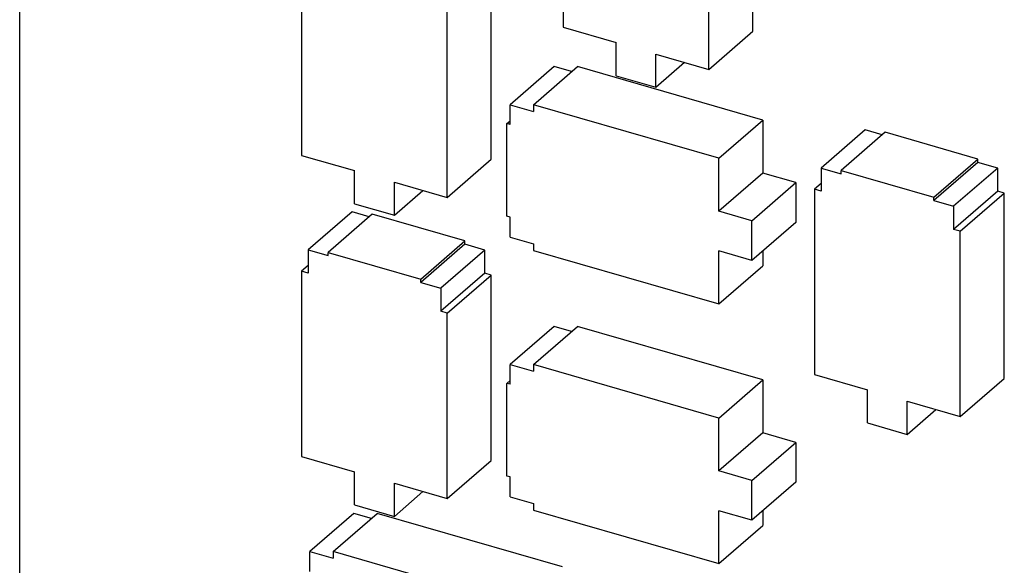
# Model space of a CAD drawing. Header units: millimetres. Extents: x 0 to 210, y 0 to 297.
# Tile 21 of 28: x 60 to 65, y 240 to 243. Entities that reach past the tile are written whole.
import ezdxf

# ---------------------------------------------------------------- set-up
doc = ezdxf.new("R2010")
doc.units = ezdxf.units.MM
doc.header["$LTSCALE"] = 19.36
doc.layers.get('0').update_dxf_attribs({"linetype": 'CONTINUOUS'})

msp = doc.modelspace()

# ---------------------------------------------------------------- linework, layer by layer
at = {"color": 7, "linetype": 'Continuous'}
for p, q in [((59.89893, 235.84385), (59.89893, 252.99116)), ((62.74292, 243.7478), (62.74292, 242.85416)), ((63.50502, 242.63416), (63.50502, 243.5278)), ((63.73542, 242.83369), (63.73542, 243.46129)), ((61.3746, 243.15389), (61.3746, 242.18395)), ((62.3671, 242.16348), (62.3671, 243.13343)), ((62.1367, 241.96395), (62.1367, 242.93389)), ((62.74292, 242.85416), (63.02005, 242.77416)), ((63.50502, 242.63416), (63.73542, 242.83369)), ((63.02005, 242.60095), (63.02005, 242.77416)), ((63.2279, 242.54095), (63.2279, 242.71416)), ((63.2279, 242.71416), (63.50502, 242.63416)), ((62.69619, 242.64872), (62.46579, 242.44918)), ((62.58704, 242.44882), (62.81744, 242.64836)), ((62.78744, 242.62238), (62.69619, 242.64872)), ((63.78739, 242.36836), (62.81744, 242.64836)), ((63.2279, 242.54095), (63.3779, 242.67086)), ((63.02005, 242.60095), (63.2279, 242.54095)), ((62.46579, 242.34526), (62.46579, 242.44918)), ((62.46579, 242.44918), (62.58704, 242.41418)), ((62.58704, 242.44882), (62.58704, 242.41418)), ((63.55699, 242.16882), (62.58704, 242.44882)), ((62.44847, 242.35026), (62.46579, 242.36526)), ((62.44847, 241.86529), (62.44847, 242.35026)), ((62.46579, 242.34526), (62.44847, 242.35026)), ((63.55699, 242.16882), (63.78739, 242.36836)), ((63.78739, 242.36836), (63.78739, 242.09123)), ((64.32432, 242.31728), (64.09392, 242.11775)), ((64.42824, 242.3046), (64.19784, 242.10507)), ((64.41324, 242.29161), (64.32432, 242.31728)), ((64.91322, 242.1646), (64.42824, 242.3046)), ((61.3746, 242.18395), (61.65173, 242.10395)), ((62.1367, 241.96395), (62.3671, 242.16348)), ((63.55699, 241.8917), (63.55699, 242.16882)), ((64.68282, 241.96507), (64.91322, 242.1646)), ((64.91322, 242.14728), (64.68282, 241.94775)), ((64.91322, 242.14728), (64.91322, 242.1646)), ((65.01714, 242.11728), (64.91322, 242.14728)), ((61.65173, 241.93074), (61.65173, 242.10395)), ((63.78739, 242.09123), (63.55699, 241.8917)), ((63.96059, 242.04123), (63.78739, 242.09123)), ((64.09392, 242.11775), (64.09392, 241.9965)), ((64.09392, 242.11775), (64.19784, 242.08775)), ((64.19784, 242.08775), (64.19784, 242.10507)), ((64.19784, 242.10507), (64.68282, 241.96507)), ((65.01714, 242.11728), (64.78674, 241.91775)), ((65.01714, 241.99604), (65.01714, 242.11728)), ((61.85958, 241.87074), (61.85958, 242.04395)), ((61.85958, 242.04395), (62.1367, 241.96395)), ((63.73019, 241.8417), (63.96059, 242.04123)), ((63.96059, 242.04123), (63.96059, 241.83338)), ((64.09392, 242.0365), (64.05928, 242.0065)), ((61.85958, 241.87074), (62.00958, 242.00064)), ((64.05928, 242.0065), (64.05928, 241.03656)), ((64.09392, 241.9965), (64.05928, 242.0065)), ((65.01714, 241.99604), (64.78674, 241.7965)), ((64.82138, 241.7865), (65.05178, 241.98604)), ((65.05178, 241.98604), (65.01714, 241.99604)), ((65.05178, 241.01609), (65.05178, 241.98604)), ((61.65173, 241.93074), (61.85958, 241.87074)), ((64.68282, 241.94775), (64.68282, 241.96507)), ((64.68282, 241.94775), (64.78674, 241.91775)), ((61.63964, 241.8885), (61.40924, 241.68897)), ((61.74357, 241.87582), (61.51317, 241.67629)), ((61.72857, 241.86283), (61.63964, 241.8885)), ((62.22854, 241.73582), (61.74357, 241.87582)), ((63.73019, 241.8417), (63.55699, 241.8917)), ((64.78674, 241.91775), (64.78674, 241.7965)), ((62.46579, 241.86029), (62.44847, 241.86529)), ((62.46579, 241.75636), (62.46579, 241.86029)), ((63.73019, 241.63385), (63.73019, 241.8417)), ((63.96059, 241.83338), (63.73019, 241.63385)), ((64.82138, 241.7865), (64.78674, 241.7965)), ((64.82138, 240.81656), (64.82138, 241.7865)), ((61.99814, 241.53629), (62.22854, 241.73582)), ((62.22854, 241.7185), (62.22854, 241.73582)), ((62.46579, 241.75636), (62.58704, 241.72136)), ((62.58704, 241.72136), (62.58704, 241.68672)), ((61.40924, 241.68897), (61.40924, 241.56773)), ((61.40924, 241.68897), (61.51317, 241.65897)), ((61.51317, 241.65897), (61.51317, 241.67629)), ((61.51317, 241.67629), (61.99814, 241.53629)), ((62.22854, 241.7185), (61.99814, 241.51897)), ((62.33246, 241.6885), (62.10206, 241.48897)), ((62.33246, 241.6885), (62.22854, 241.7185)), ((62.33246, 241.56726), (62.33246, 241.6885)), ((62.58704, 241.68672), (63.55699, 241.40672)), ((63.55699, 241.40672), (63.55699, 241.68385)), ((63.73019, 241.63385), (63.55699, 241.68385)), ((63.78739, 241.68338), (63.78739, 241.60625)), ((61.40924, 241.60773), (61.3746, 241.57773)), ((61.3746, 241.57773), (61.3746, 240.60778)), ((61.40924, 241.56773), (61.3746, 241.57773)), ((62.33246, 241.56726), (62.10206, 241.36773)), ((62.3671, 241.55726), (62.33246, 241.56726)), ((63.55699, 241.40672), (63.78739, 241.60625)), ((61.99814, 241.51897), (61.99814, 241.53629)), ((61.99814, 241.51897), (62.10206, 241.48897)), ((62.1367, 241.35773), (62.3671, 241.55726)), ((62.3671, 240.58731), (62.3671, 241.55726)), ((62.10206, 241.48897), (62.10206, 241.36773)), ((62.1367, 241.35773), (62.10206, 241.36773)), ((62.1367, 240.38778), (62.1367, 241.35773)), ((62.69619, 241.28906), (62.46579, 241.08952)), ((62.58704, 241.08916), (62.81744, 241.2887)), ((62.78744, 241.26272), (62.69619, 241.28906)), ((63.78739, 241.0087), (62.81744, 241.2887)), ((62.46579, 240.9856), (62.46579, 241.08952)), ((62.46579, 241.08952), (62.58704, 241.05452)), ((62.58704, 241.08916), (62.58704, 241.05452)), ((63.55699, 240.80916), (62.58704, 241.08916)), ((62.44847, 240.9906), (62.46579, 241.0056)), ((63.55699, 240.80916), (63.78739, 241.0087)), ((63.78739, 241.0087), (63.78739, 240.73157)), ((64.05928, 241.03656), (64.33641, 240.95656)), ((64.82138, 240.81656), (65.05178, 241.01609)), ((62.44847, 240.50563), (62.44847, 240.9906)), ((62.46579, 240.9856), (62.44847, 240.9906)), ((64.33641, 240.78335), (64.33641, 240.95656)), ((64.54425, 240.72335), (64.54425, 240.89656)), ((64.54425, 240.89656), (64.82138, 240.81656)), ((64.54425, 240.72335), (64.69425, 240.85325)), ((63.55699, 240.53204), (63.55699, 240.80916)), ((64.33641, 240.78335), (64.54425, 240.72335)), ((63.78739, 240.73157), (63.55699, 240.53204)), ((63.96059, 240.68157), (63.78739, 240.73157)), ((63.73019, 240.48204), (63.96059, 240.68157)), ((63.96059, 240.68157), (63.96059, 240.47372)), ((61.3746, 240.60778), (61.65173, 240.52778)), ((62.1367, 240.38778), (62.3671, 240.58731)), ((61.65173, 240.35457), (61.65173, 240.52778)), ((62.46579, 240.50063), (62.44847, 240.50563)), ((62.46579, 240.3967), (62.46579, 240.50063)), ((63.73019, 240.48204), (63.55699, 240.53204)), ((61.85958, 240.29457), (61.85958, 240.46778)), ((61.85958, 240.46778), (62.1367, 240.38778)), ((63.73019, 240.27419), (63.73019, 240.48204)), ((63.96059, 240.47372), (63.73019, 240.27419)), ((61.85958, 240.29457), (62.00958, 240.42448)), ((62.46579, 240.3967), (62.58704, 240.3617)), ((61.65173, 240.35457), (61.85958, 240.29457)), ((62.58704, 240.3617), (62.58704, 240.32706)), ((61.6483, 240.30984), (61.4179, 240.11031)), ((61.53915, 240.10995), (61.76955, 240.30948)), ((61.73955, 240.2835), (61.6483, 240.30984)), ((62.7395, 240.02948), (61.76955, 240.30948)), ((62.58704, 240.32706), (63.55699, 240.04706)), ((63.55699, 240.04706), (63.55699, 240.32419)), ((63.73019, 240.27419), (63.55699, 240.32419)), ((63.78739, 240.32372), (63.78739, 240.24659)), ((63.55699, 240.04706), (63.78739, 240.24659)), ((61.4179, 240.00638), (61.4179, 240.11031)), ((61.4179, 240.11031), (61.53915, 240.07531)), ((61.53915, 240.10995), (61.53915, 240.07531)), ((62.5091, 239.82995), (61.53915, 240.10995))]:
    msp.add_line(p, q, dxfattribs=at)

doc.saveas('drawing.dxf')
